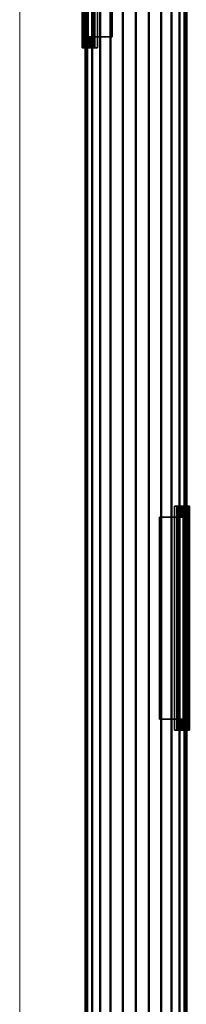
# Model space of a CAD drawing. Header units: inches. Extents: x 361 to 802, y -362 to 528.
# Tile 14 of 256: x 362 to 375, y -135 to -57. Entities that reach past the tile are written whole.
import ezdxf

# ---------------------------------------------------------------- set-up
doc = ezdxf.new("R2010")
doc.units = ezdxf.units.IN
doc.header["$MEASUREMENT"] = 0
doc.linetypes.add('Center', pattern=[1.25, 0.25, -0.1875, 0.625, -0.1875])
doc.linetypes.add('Grid Line 1_2_', pattern=[0.875, 0.5, -0.125, 0.125, -0.125])
for name, color, linetype, lineweight in [('A-FLOR-LEVL', 51, 'Continuous', 9), ('G-ANNO-SYMB', 111, 'Continuous', 9), ('M-HVAC-CDFF', 50, 'Continuous', 30), ('M-HVAC-DUCT', 70, 'Continuous', 50), ('M-HVAC-DUCT-CNTR', 70, 'Center', 30)]:
    doc.layers.add(name, color=color, linetype=linetype, lineweight=lineweight)

# ---------------------------------------------------------------- blocks, each defined once
blk = doc.blocks.new('Supply Grille - Double Deflection - Curve Face Rectangular Neck - 16x4 Connection 8 Diameter Duct-1533314-3D - Electrical Coordination')
at = {"layer": 'M-HVAC-CDFF', "color": 5}
for p, q in [((8, 2, 0.25), (-8, 2, 0.25)), ((-8, 1, -0.131), (8, 1, -0.131)), ((-8, 0, -0.25), (8, 0, -0.25)), ((-8, -1, -0.131), (8, -1, -0.131)), ((8, -2, 0.25), (-8, -2, 0.25))]:
    blk.add_line(p, q, dxfattribs=at)
at = {"layer": 'M-HVAC-CDFF', "color": 5, "extrusion": (-1, 0, 1.61909e-15)}
for centre in [(0, 4, 8), (0, 4, -8)]:
    blk.add_arc(centre, 4.25, 241.92751, 298.07249, dxfattribs=at)
at = {"layer": 'M-HVAC-CDFF', "color": 5, "extrusion": (1, 0, -1.61909e-15)}
blk.add_arc((0, 4, -4), 4.25, 241.92751, 298.07249, dxfattribs=at)
at = {"layer": 'M-HVAC-CDFF', "color": 5, "extrusion": (1, 0, -1.02753e-14)}
blk.add_arc((0, 4), 4.25, 241.92751, 298.07249, dxfattribs=at)
at = {"layer": 'M-HVAC-CDFF', "color": 5, "extrusion": (-1, 0, -1.61909e-15)}
blk.add_arc((0, 4, -4), 4.25, 241.92751, 298.07249, dxfattribs=at)
at = {"layer": 'M-HVAC-CDFF', "color": 55}
mesh = blk.add_polyface(dxfattribs=at)
corners = [(-8.875, -2.75, 0.76), (-8.875, -2.589, 0.951), (-8.875, -1.809, 0.432), (-8.875, -0.93, 0.11), (-8.875, 0, 0), (-8.875, 0.929, 0.109), (-8.875, 1.808, 0.432), (-8.875, 2.588, 0.95), (-8.875, 2.75, 0.759), (-8.875, 1.921, 0.209), (-8.875, 0.987, -0.134), (-8.875, -0.001, -0.25), (-8.875, -0.988, -0.133), (-8.875, -1.922, 0.209)]
mesh.append_faces([[corners[k] for k in face] for face in [(9, 6, 7, 8)]], dxfattribs={"vtx0": -1, "color": 55})
mesh.append_faces([[corners[k] for k in face] for face in [(13, 2, 3), (6, 9, 10)]], dxfattribs={"vtx0": -1, "vtx2": -1, "color": 55})
mesh.append_faces([[corners[k] for k in face] for face in [(12, 13, 3, 4), (11, 12, 4, 5), (10, 11, 5, 6)]], dxfattribs={"vtx1": -1, "vtx3": -1, "color": 55})
mesh.append_faces([[corners[k] for k in face] for face in [(0, 1, 2, 13)]], dxfattribs={"vtx2": -1, "color": 55})
mesh = blk.add_polyface(dxfattribs=at)
corners = [(8.875, 2.75, 0.759), (8.875, 1.921, 0.209), (8.875, 0.987, -0.134), (8.875, -0.001, -0.25), (8.875, -0.988, -0.133), (8.875, -1.922, 0.209), (8.875, -2.75, 0.76), (-8.875, -2.75, 0.76), (-8.875, -1.922, 0.209), (-8.875, -0.988, -0.133), (-8.875, -0.001, -0.25), (-8.875, 0.987, -0.134), (-8.875, 1.921, 0.209), (-8.875, 2.75, 0.759)]
mesh.append_faces([[corners[k] for k in face] for face in [(1, 12, 13, 0)]], dxfattribs={"vtx0": -1, "color": 55})
mesh.append_faces([[corners[k] for k in face] for face in [(5, 8, 9, 4), (4, 9, 10, 3), (2, 11, 12, 1), (11, 2, 3, 10)]], dxfattribs={"vtx0": -1, "vtx2": -1, "color": 55})
mesh.append_faces([[corners[k] for k in face] for face in [(6, 7, 8, 5)]], dxfattribs={"vtx2": -1, "color": 55})
mesh = blk.add_polyface(dxfattribs=at)
corners = [(8.875, 2.588, 0.95), (8.875, 2.75, 0.759), (-8.875, 2.75, 0.759), (-8.875, 2.588, 0.95)]
mesh.append_faces([[corners[k] for k in face] for face in [(3, 0, 1, 2)]], dxfattribs={"color": 55})
mesh = blk.add_polyface(dxfattribs=at)
corners = [(8.875, -2.589, 0.951), (8.875, -1.809, 0.432), (8.875, -0.93, 0.11), (8.875, 0, 0), (8.875, 0.929, 0.109), (8.875, 1.808, 0.432), (8.875, 2.588, 0.95), (-8.875, 2.588, 0.95), (-8.875, 1.808, 0.432), (-8.875, 0.929, 0.109), (-8.875, 0, 0), (-8.875, -0.93, 0.11), (-8.875, -1.809, 0.432), (-8.875, -2.589, 0.951), (8, 2, 0.536), (8, 1.035, 0.136), (8, 0), (8, -1.035, 0.136), (8, -2, 0.536), (-8, -2, 0.536), (-8, -1.035, 0.136), (-8, 0), (-8, 1.035, 0.136), (-8, 2, 0.536), (8.875, -2.199, 0.691), (8.875, -1.37, 0.271), (8.875, 1.369, 0.271), (8.875, 2.198, 0.691), (-8.875, 2.198, 0.691), (-8.875, 1.369, 0.271), (-8.875, -1.37, 0.271), (-8.875, -2.199, 0.691), (8, 1.518, 0.336), (8, 0.518, 0.068), (8, -0.518, 0.068), (8, -1.518, 0.336), (-8, -1.518, 0.336), (-8, -0.518, 0.068), (-8, 0.518, 0.068), (-8, 1.518, 0.336), (8.875, -2.004, 0.562), (8, 1.276, 0.236), (8, -1.759, 0.436), (-8, -1.276, 0.236), (-8, 1.759, 0.436), (8.875, -1.15, 0.19), (8.875, 1.149, 0.19), (8.875, 2.003, 0.561), (-8.875, 2.003, 0.561), (-8.875, 1.149, 0.19), (-8.875, -1.15, 0.19), (-8.875, -2.004, 0.562), (8, 1.759, 0.436), (8, 0.776, 0.102), (8, -0.776, 0.102), (8, -1.276, 0.236), (-8, -1.759, 0.436), (-8, -0.776, 0.102), (-8, 0.776, 0.102), (-8, 1.276, 0.236), (8.875, 1.259, 0.23), (8, 1.397, 0.286), (8, -1.879, 0.486), (-8, -1.397, 0.286), (-8, 1.879, 0.486), (8.875, -1.04, 0.15), (8.875, 1.039, 0.15), (-8, 1.397, 0.286), (-8.875, -1.26, 0.231), (-8.875, 1.039, 0.15), (-8.875, -1.04, 0.15), (8, -1.397, 0.286), (8, 1.879, 0.486), (8, 0.906, 0.119), (8, -0.906, 0.119), (8, -1.156, 0.186), (-8, -1.879, 0.486), (-8, -0.906, 0.119), (-8, 0.906, 0.119), (-8, 1.156, 0.186), (8, 1.156, 0.186), (8.875, -1.906, 0.497), (-8.875, -1.589, 0.352), (-8.875, 1.259, 0.23), (8.875, 1.588, 0.351), (8.875, -1.26, 0.231), (-8.875, -1.906, 0.497), (-8.875, -0.465, 0.055), (-8.875, 0.464, 0.055), (-8.875, 1.588, 0.351), (8.875, 1.906, 0.497), (8.875, 0.464, 0.055), (8.875, -0.465, 0.055), (8.875, -1.589, 0.352), (-8.875, 1.906, 0.497), (-8, -1.156, 0.186), (-8.875, -1.699, 0.392), (-8.875, -1.479, 0.311), (8.875, 1.698, 0.392), (8.875, 1.479, 0.311), (-8.875, 1.479, 0.311), (-8.875, -0.698, 0.082), (-8.875, 0.697, 0.082), (-8.875, 1.698, 0.392), (8.875, -1.479, 0.311), (8.875, 0.697, 0.082), (8.875, -0.698, 0.082), (8.875, -1.699, 0.392), (-8.875, 0.581, 0.068), (-8.875, -0.814, 0.096), (-8.875, -0.582, 0.069), (-8.875, 0.813, 0.096), (8.875, -0.582, 0.069), (8.875, 0.813, 0.096), (8.875, 0.581, 0.068), (8.875, -0.814, 0.096), (-8, -0.647, 0.085), (-8, -1.638, 0.386), (-8, 1.638, 0.386), (-8, 0.647, 0.085), (-8, -0.259, 0.034), (8, -1.638, 0.386), (8, -0.647, 0.085), (8, 0.259, 0.034), (-8, 0.259, 0.034), (8, -0.259, 0.034), (8, 0.647, 0.085), (8, 1.638, 0.386), (-8, -0.388, 0.051), (8, 0.388, 0.051), (-8, 0.388, 0.051), (8, -0.388, 0.051), (8.875, -0.233, 0.027), (-8.875, 0.232, 0.027), (-8.875, -0.233, 0.027), (8.875, 0.232, 0.027), (8.875, -0.349, 0.041), (-8.875, 0.348, 0.041), (-8.875, -0.349, 0.041), (8.875, 0.348, 0.041), (-8, -0.129, 0.017), (-8, 0.129, 0.017), (8, -0.129, 0.017), (8, 0.129, 0.017), (-8.875, 0.116, 0.014), (8.875, -0.117, 0.014), (-8.875, -0.117, 0.014), (8.875, 0.116, 0.014)]
mesh.append_faces([[corners[k] for k in face] for face in [(90, 72, 5), (66, 15, 4), (111, 78, 9), (70, 20, 11), (32, 84, 127), (36, 82, 117), (15, 66, 80), (29, 67, 100), (20, 70, 95), (25, 71, 104), (4, 73, 113), (11, 77, 109), (59, 83, 79), (55, 85, 75), (76, 86, 19), (72, 90, 14), (39, 100, 67), (35, 104, 71), (57, 109, 77), (37, 110, 116), (53, 113, 73), (33, 114, 126), (101, 116, 110), (96, 117, 82), (105, 126, 114), (98, 127, 84), (3, 16, 145), (10, 21, 144), (131, 136, 125), (130, 137, 124), (141, 144, 21), (142, 145, 16)]], dxfattribs={"vtx0": -1, "vtx1": -1, "color": 55})
mesh.append_faces([[corners[k] for k in face] for face in [(27, 28, 23, 14)]], dxfattribs={"vtx0": -1, "vtx1": -1, "vtx3": -1, "color": 55})
mesh.append_faces([[corners[k] for k in face] for face in [(61, 26, 99), (130, 88, 137), (99, 32, 61), (59, 29, 83), (118, 103, 89), (121, 107, 93), (65, 17, 75), (63, 30, 97), (87, 37, 128), (55, 25, 85), (97, 36, 63), (119, 102, 108), (122, 106, 112), (115, 54, 74), (111, 58, 78)]], dxfattribs={"vtx0": -1, "vtx2": -1, "color": 55})
mesh.append_faces([[corners[k] for k in face] for face in [(19, 86, 51, 31), (23, 28, 48, 94), (14, 90, 47, 27), (18, 24, 40, 81)]], dxfattribs={"vtx0": -1, "vtx3": -1, "color": 55})
mesh.append_faces([[corners[k] for k in face] for face in [(44, 64, 8), (15, 73, 4), (33, 129, 91), (22, 79, 69), (50, 68, 95, 70), (123, 143, 135), (45, 65, 75, 85), (92, 136, 131), (46, 60, 80, 66), (20, 77, 11), (8, 103, 44), (62, 18, 81), (1, 107, 42), (12, 86, 76), (120, 140, 134), (2, 115, 74), (42, 62, 1), (41, 80, 60), (64, 23, 94), (49, 69, 79, 83), (43, 95, 68), (91, 114, 33), (55, 71, 25), (87, 110, 37), (59, 67, 29), (60, 26, 41), (61, 41, 26), (63, 43, 30), (65, 2, 17), (68, 30, 43), (69, 9, 22), (72, 52, 5), (74, 17, 2), (76, 56, 12), (78, 22, 9), (81, 1, 62), (56, 117, 96), (52, 127, 98), (57, 116, 101), (133, 144, 141), (89, 100, 39), (53, 126, 105), (132, 145, 142), (93, 104, 35), (94, 8, 64), (96, 12, 56), (97, 82, 36), (98, 5, 52), (99, 84, 32), (101, 109, 57), (38, 119, 108), (39, 118, 89), (105, 113, 53), (34, 122, 112), (35, 121, 93), (108, 88, 38), (111, 102, 58), (112, 92, 34), (115, 106, 54), (118, 44, 103), (119, 58, 102), (140, 21, 146), (121, 42, 107), (122, 54, 106), (143, 16, 147), (137, 133, 124), (136, 132, 125), (134, 138, 120), (135, 139, 123), (130, 38, 88), (131, 34, 92), (128, 120, 138), (129, 123, 139), (138, 87, 128), (139, 91, 129), (10, 146, 21), (141, 124, 133), (142, 125, 132), (3, 147, 16), (146, 134, 140), (147, 135, 143)]], dxfattribs={"vtx1": -1, "vtx2": -1, "color": 55})
mesh.append_faces([[corners[k] for k in face] for face in [(18, 19, 31, 24)]], dxfattribs={"vtx1": -1, "vtx2": -1, "vtx3": -1, "color": 55})
mesh.append_faces([[corners[k] for k in face] for face in [(6, 7, 28, 27), (13, 0, 24, 31)]], dxfattribs={"vtx2": -1, "color": 55})
mesh = blk.add_polyface(dxfattribs=at)
corners = [(8.875, -2.75, 0.76), (8.875, -1.922, 0.209), (8.875, -0.988, -0.133), (8.875, -0.001, -0.25), (8.875, 0.987, -0.134), (8.875, 1.921, 0.209), (8.875, 2.75, 0.759), (8.875, 2.588, 0.95), (8.875, 1.808, 0.432), (8.875, 0.929, 0.109), (8.875, 0, 0), (8.875, -0.93, 0.11), (8.875, -1.809, 0.432), (8.875, -2.589, 0.951)]
mesh.append_faces([[corners[k] for k in face] for face in [(4, 5, 8, 9), (3, 4, 9, 10), (2, 3, 10, 11), (1, 2, 11, 12)]], dxfattribs={"vtx1": -1, "vtx3": -1, "color": 55})
mesh.append_faces([[corners[k] for k in face] for face in [(5, 6, 7, 8), (12, 13, 0, 1)]], dxfattribs={"vtx3": -1, "color": 55})
mesh = blk.add_polyface(dxfattribs=at)
corners = [(-8, -2, 2.125), (-8, 2, 2.125), (-8, 2, 0.536), (-8, 1.035, 0.136), (-8, 0), (-8, -1.035, 0.136), (-8, -2, 0.536)]
mesh.append_faces([[corners[k] for k in face] for face in [(0, 4, 5, 6)]], dxfattribs={"vtx0": -1, "color": 55})
mesh.append_faces([[corners[k] for k in face] for face in [(1, 3, 4, 0)]], dxfattribs={"vtx0": -1, "vtx2": -1, "color": 55})
mesh.append_faces([[corners[k] for k in face] for face in [(2, 3, 1)]], dxfattribs={"vtx1": -1, "color": 55})
mesh = blk.add_polyface(dxfattribs=at)
corners = [(8, 2, 2.125), (8, 2, 0.536), (-8, 2, 0.536), (-8, 2, 2.125)]
mesh.append_faces([[corners[k] for k in face] for face in [(0, 1, 2, 3)]], dxfattribs={"color": 55})
mesh = blk.add_polyface(dxfattribs=at)
corners = [(8, -2, 2.125), (8, 2, 2.125), (-8, 2, 2.125), (-8, -2, 2.125)]
mesh.append_faces([[corners[k] for k in face] for face in [(0, 1, 2, 3)]], dxfattribs={"color": 55})
mesh = blk.add_polyface(dxfattribs=at)
corners = [(8, -2, 2.125), (8, -2, 0.536), (8, -1.035, 0.136), (8, 0), (8, 1.035, 0.136), (8, 2, 0.536), (8, 2, 2.125)]
mesh.append_faces([[corners[k] for k in face] for face in [(5, 6, 4)]], dxfattribs={"vtx1": -1, "color": 55})
mesh.append_faces([[corners[k] for k in face] for face in [(6, 0, 3, 4)]], dxfattribs={"vtx1": -1, "vtx3": -1, "color": 55})
mesh.append_faces([[corners[k] for k in face] for face in [(0, 1, 2, 3)]], dxfattribs={"vtx3": -1, "color": 55})
mesh = blk.add_polyface(dxfattribs=at)
corners = [(8, -2, 0.536), (8, -2, 2.125), (-8, -2, 2.125), (-8, -2, 0.536)]
mesh.append_faces([[corners[k] for k in face] for face in [(3, 0, 1, 2)]], dxfattribs={"color": 55})
mesh = blk.add_polyface(dxfattribs=at)
corners = [(8.875, -2.75, 0.76), (8.875, -2.589, 0.951), (-8.875, -2.589, 0.951), (-8.875, -2.75, 0.76)]
mesh.append_faces([[corners[k] for k in face] for face in [(0, 1, 2, 3)]], dxfattribs={"color": 55})
blk = doc.blocks.new('ST-VDC-01_HVAC_REF_v001_rvt_rvt-1-3D - Electrical Coordination')
at = {"layer": 'A-FLOR-LEVL', "linetype": 'Grid Line 1_2_'}
for p, q in [((361.658, 528.039, 97), (361.658, -242.422, 97)), ((361.658, 528.039, 66), (361.658, -242.422, 66))]:
    blk.add_line(p, q, dxfattribs=at)
at = {"layer": 'M-HVAC-DUCT-CNTR', "color": 5}
blk.add_line((370.867, -202.563, 188.642), (370.867, -15.534, 188.642), dxfattribs=at)
blk.add_line((370.867, -202.563, 188.642), (370.867, -15.534, 188.642), dxfattribs=at)
at = {"layer": 'M-HVAC-CDFF', "color": 5, "linetype": 'Center', "lineweight": 30, "extrusion": (1, 0, 0), "rotation": 180}
blk.add_blockref('Supply Grille - Double Deflection - Curve Face Rectangular Neck - 16x4 Connection 8 Diameter Duct-1533314-3D - Electrical Coordination', (-50.5, 188.642, 366.867), dxfattribs=at)
at = {"layer": 'M-HVAC-CDFF', "color": 5, "linetype": 'Center', "lineweight": 30, "extrusion": (-1, 0, 0)}
blk.add_blockref('Supply Grille - Double Deflection - Curve Face Rectangular Neck - 16x4 Connection 8 Diameter Duct-1533314-3D - Electrical Coordination', (104.5, 188.642, -374.867), dxfattribs=at)
at = {"layer": 'M-HVAC-DUCT', "color": 215}
mesh = blk.add_polyface(dxfattribs=at)
corners = [(366.867, -202.563, 188.642), (367.003, -202.563, 189.677), (367.403, -202.563, 190.642), (368.038, -202.563, 191.47), (368.867, -202.563, 192.106), (369.831, -202.563, 192.505), (370.867, -202.563, 192.642), (370.867, -15.534, 192.642), (369.831, -15.534, 192.505), (368.867, -15.534, 192.106), (368.038, -15.534, 191.47), (367.403, -15.534, 190.642), (367.003, -15.534, 189.677), (366.867, -15.534, 188.642)]
mesh.append_faces([[corners[k] for k in face] for face in [(7, 8, 5, 6)]], dxfattribs={"vtx1": -1, "color": 215})
mesh.append_faces([[corners[k] for k in face] for face in [(8, 9, 4, 5), (3, 4, 9, 10), (11, 12, 1, 2), (2, 3, 10, 11)]], dxfattribs={"vtx1": -1, "vtx3": -1, "color": 215})
mesh.append_faces([[corners[k] for k in face] for face in [(12, 13, 0, 1)]], dxfattribs={"vtx3": -1, "color": 215})
mesh = blk.add_polyface(dxfattribs=at)
corners = [(370.867, -202.563, 184.642), (369.831, -202.563, 184.778), (368.867, -202.563, 185.178), (368.038, -202.563, 185.813), (367.403, -202.563, 186.642), (367.003, -202.563, 187.606), (366.867, -202.563, 188.642), (366.867, -15.534, 188.642), (367.003, -15.534, 187.606), (367.403, -15.534, 186.642), (368.038, -15.534, 185.813), (368.867, -15.534, 185.178), (369.831, -15.534, 184.778), (370.867, -15.534, 184.642)]
mesh.append_faces([[corners[k] for k in face] for face in [(7, 8, 5, 6)]], dxfattribs={"vtx1": -1, "color": 215})
mesh.append_faces([[corners[k] for k in face] for face in [(8, 9, 4, 5), (3, 4, 9, 10), (11, 12, 1, 2), (2, 3, 10, 11)]], dxfattribs={"vtx1": -1, "vtx3": -1, "color": 215})
mesh.append_faces([[corners[k] for k in face] for face in [(12, 13, 0, 1)]], dxfattribs={"vtx3": -1, "color": 215})
mesh = blk.add_polyface(dxfattribs=at)
corners = [(370.867, -202.563, 192.642), (371.902, -202.563, 192.505), (372.867, -202.563, 192.106), (373.695, -202.563, 191.47), (374.331, -202.563, 190.642), (374.73, -202.563, 189.677), (374.867, -202.563, 188.642), (374.867, -15.534, 188.642), (374.73, -15.534, 189.677), (374.331, -15.534, 190.642), (373.695, -15.534, 191.47), (372.867, -15.534, 192.106), (371.902, -15.534, 192.505), (370.867, -15.534, 192.642)]
mesh.append_faces([[corners[k] for k in face] for face in [(8, 9, 4, 5), (3, 4, 9, 10), (11, 12, 1, 2), (2, 3, 10, 11)]], dxfattribs={"vtx1": -1, "vtx3": -1, "color": 215})
mesh.append_faces([[corners[k] for k in face] for face in [(6, 7, 8, 5)]], dxfattribs={"vtx2": -1, "color": 215})
mesh.append_faces([[corners[k] for k in face] for face in [(12, 13, 0, 1)]], dxfattribs={"vtx3": -1, "color": 215})
mesh = blk.add_polyface(dxfattribs=at)
corners = [(374.867, -202.563, 188.642), (374.73, -202.563, 187.606), (374.331, -202.563, 186.642), (373.695, -202.563, 185.813), (372.867, -202.563, 185.178), (371.902, -202.563, 184.778), (370.867, -202.563, 184.642), (370.867, -15.534, 184.642), (371.902, -15.534, 184.778), (372.867, -15.534, 185.178), (373.695, -15.534, 185.813), (374.331, -15.534, 186.642), (374.73, -15.534, 187.606), (374.867, -15.534, 188.642)]
mesh.append_faces([[corners[k] for k in face] for face in [(7, 8, 5, 6)]], dxfattribs={"vtx1": -1, "color": 215})
mesh.append_faces([[corners[k] for k in face] for face in [(8, 9, 4, 5), (3, 4, 9, 10), (11, 12, 1, 2), (2, 3, 10, 11)]], dxfattribs={"vtx1": -1, "vtx3": -1, "color": 215})
mesh.append_faces([[corners[k] for k in face] for face in [(12, 13, 0, 1)]], dxfattribs={"vtx3": -1, "color": 215})

msp = doc.modelspace()

# ---------------------------------------------------------------- block references
at = {"color": 5, "linetype": 'Center', "lineweight": 30}
msp.add_blockref('ST-VDC-01_HVAC_REF_v001_rvt_rvt-1-3D - Electrical Coordination', (0, 0), dxfattribs=at)

# ---------------------------------------------------------------- next in the draw order: linework, layer by layer
at = {"layer": 'G-ANNO-SYMB'}
for p, q in [((361.658, 528.039, 217.654), (361.658, -242.422, 217.654)), ((361.658, -242.422, 11.089), (361.658, 528.039, 11.089))]:
    msp.add_line(p, q, dxfattribs=at)

doc.saveas('drawing.dxf')
